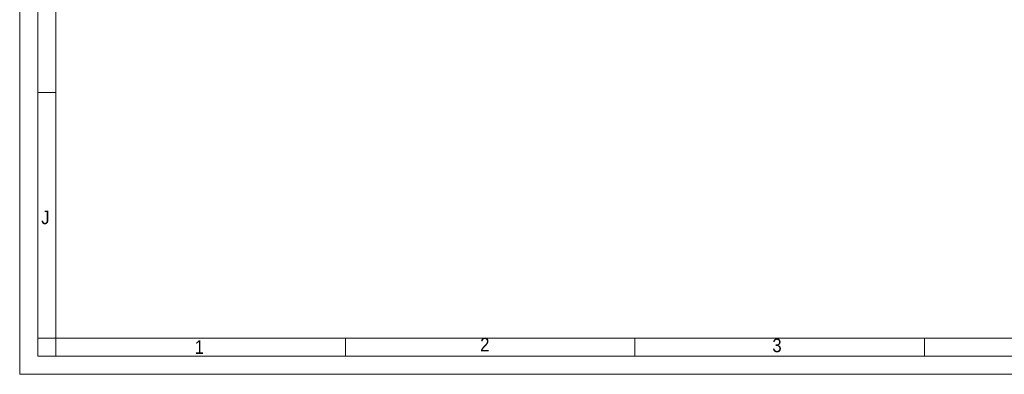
# Model space of a CAD drawing. Header units: millimetres. Extents: x 10 to 831, y 10 to 584.
# Tile 1 of 25: x 10 to 282, y 10 to 108. Entities that reach past the tile are written whole.
import ezdxf

# ---------------------------------------------------------------- set-up
doc = ezdxf.new("R2010")
doc.units = ezdxf.units.MM
doc.linetypes.add('SLD-Solido', pattern=[0])
doc.styles.add('SLDTEXTSTYLE3', font='GOTHIC.TTF', dxfattribs={"width": 0.913})

msp = doc.modelspace()

# ---------------------------------------------------------------- linework, layer by layer
at = {"color": 7, "linetype": 'SLD-Solido', "lineweight": 0}
for p, q in [((10, 584), (10, 10)), ((15, 579), (15, 15)), ((15, 88), (20, 88)), ((20, 20), (15, 20)), ((20, 15), (20, 20)), ((100, 15), (100, 20)), ((180, 15), (180, 20)), ((260, 15), (260, 20)), ((15, 15), (826, 15)), ((10, 10), (831, 10))]:
    msp.add_line(p, q, dxfattribs=at)
at = {"color": 7, "linetype": 'SLD-Solido', "lineweight": 15}
for p, q in [((20, 574), (20, 20)), ((20, 20), (821, 20))]:
    msp.add_line(p, q, dxfattribs=at)

# ---------------------------------------------------------------- texts
at = {"color": 7, "linetype": 'Continuous', "lineweight": 0, "char_height": 3.762, "attachment_point": 1, "style": 'SLDTEXTSTYLE3'}
for s, insert in [('J', (15.964, 55.304)), ('1', (58.343, 19.413)), ('2', (137.234, 20.118)), ('3', (217.969, 19.895))]:
    msp.add_mtext(s, dxfattribs=dict(at, insert=insert))

doc.saveas('drawing.dxf')
